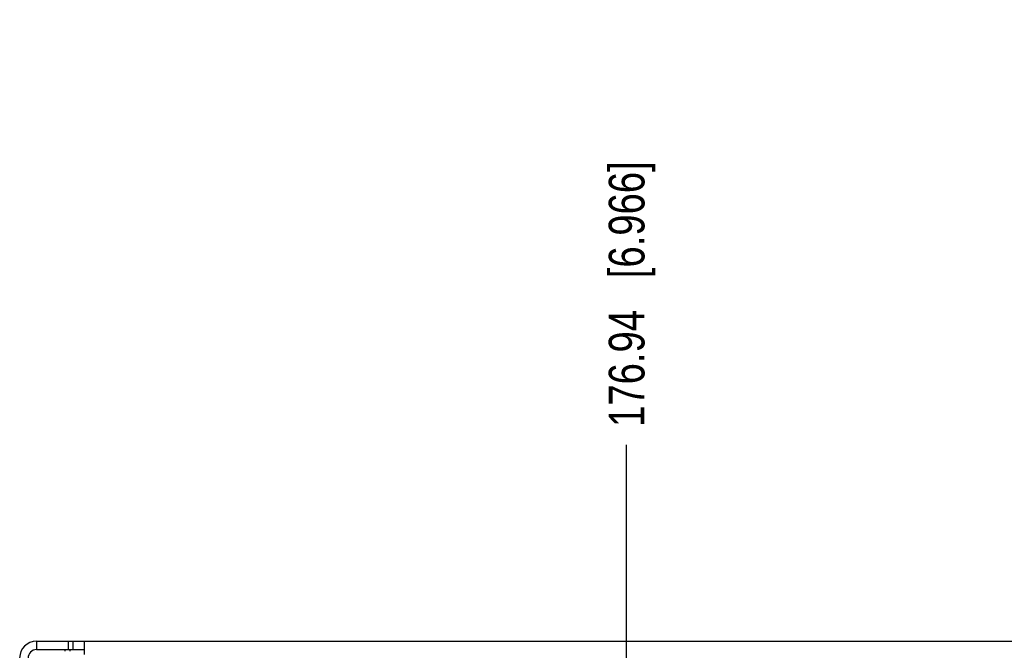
# Model space of a CAD drawing. Header units: inches. Extents: x 0 to 34, y 0 to 22.
# Tile 17 of 55: x 13.3 to 16.7, y 16.2 to 18.4. Entities that reach past the tile are written whole.
import ezdxf

# ---------------------------------------------------------------- set-up
doc = ezdxf.new("R2010")
doc.units = ezdxf.units.IN
doc.header["$LTSCALE"] = 1.87
doc.header["$MEASUREMENT"] = 0
doc.layers.get('0').update_dxf_attribs({"linetype": 'CONTINUOUS'})
doc.layers.add('DIMENSIONS', color=7, linetype='CONTINUOUS')
doc.styles.get("Standard").update_dxf_attribs({"font": 'txt', "width": 0.8})
doc.dimstyles.new('DIMSTYLE_1', dxfattribs={"dimtxt": 0.125, "dimasz": 0.18, "dimexe": 0.125, "dimexo": 0.0625, "dimgap": 0.09, "dimtad": 0, "dimtih": 1, "dimtoh": 1, "dimlfac": 2, "dimzin": 4, "dimdsep": 46, "dimtxsty": 'STANDARD', "dimblk": '_FILLED', "dimblk1": '_FILLED', "dimblk2": '_FILLED', "dimcen": 0.09, "dimadec": 0, "dimazin": 0, "dimtfac": 1, "dimtofl": 0, "dimtmove": 0, "dimatfit": 3, "dimldrblk": '_FILLED', "dimfxl": 1, "dimtolj": 1, "dimtzin": 4, "dimarcsym": 0})

# ---------------------------------------------------------------- blocks, each defined once
blk = doc.blocks.new('*D9')
at = {"layer": 'DIMENSIONS', "color": 2, "linetype": 'CONTINUOUS'}
blk.add_line((15.416, 14.9271), (15.416, 16.9109), dxfattribs=at)
at = {"layer": 'DIMENSIONS', "color": 2, "linetype": 'CONTINUOUS', "insert": (15.3535, 16.9734), "char_height": 0.125, "width": 1.425, "attachment_point": 1, "rotation": 90, "line_spacing_factor": 0.9}
blk.add_mtext('176.94{\\Ftxt.shx;\\W1.000000;\\H0.125000; }[6.966]', dxfattribs=at)
blk = doc.blocks.new('_FILLED')
at = {"color": 0, "linetype": 'BYBLOCK'}
blk.add_solid([(0, 0), (-1, 0.174), (-1, -0.174)], dxfattribs=at)

msp = doc.modelspace()

# ---------------------------------------------------------------- linework, layer by layer
at = {"color": 7, "linetype": 'CONTINUOUS'}
for p, q in [((13.3514, 16.2234), (13.3514, 16.1939)), ((13.3514, 16.2234), (21.8948, 16.2234)), ((13.4499, 16.1939), (13.4499, 16.1889)), ((13.4637, 16.1939), (13.4637, 16.2234)), ((13.4794, 16.1939), (13.4794, 16.2234)), ((13.5188, 16.1766), (13.5188, 16.2234))]:
    msp.add_line(p, q, dxfattribs=at)
at = {"color": 3, "linetype": 'CONTINUOUS'}
for p, q in [((13.3514, 16.1939), (13.5188, 16.1939)), ((13.4676, 16.1939), (13.4676, 16.1889))]:
    msp.add_line(p, q, dxfattribs=at)
at = {"color": 7, "linetype": 'CONTINUOUS'}
msp.add_arc((13.3514, 16.1643), 0.0591, 90, 180, dxfattribs=at)
at = {"color": 3, "linetype": 'CONTINUOUS'}
msp.add_arc((13.3514, 16.1643), 0.0295, 90, 180, dxfattribs=at)

# ---------------------------------------------------------------- dimensions: what is measured, and where the dimension line sits
at = {"layer": 'DIMENSIONS', "color": 2, "linetype": 'CONTINUOUS'}
dim = msp.add_ordinate_dim(feature_location=(15.416, 14.9271), offset=(0, 1.9838), dtype=1, origin=(18.8992, 14.8646), dimstyle='DIMSTYLE_1', override={"dimtad": 1, "dimtih": 0, "dimtoh": 0}, dxfattribs=at)
dim.commit()
dim.dimension.update_dxf_attribs({"geometry": '*D9', "text_midpoint": (15.416, 17.6859)})

doc.saveas('drawing.dxf')
